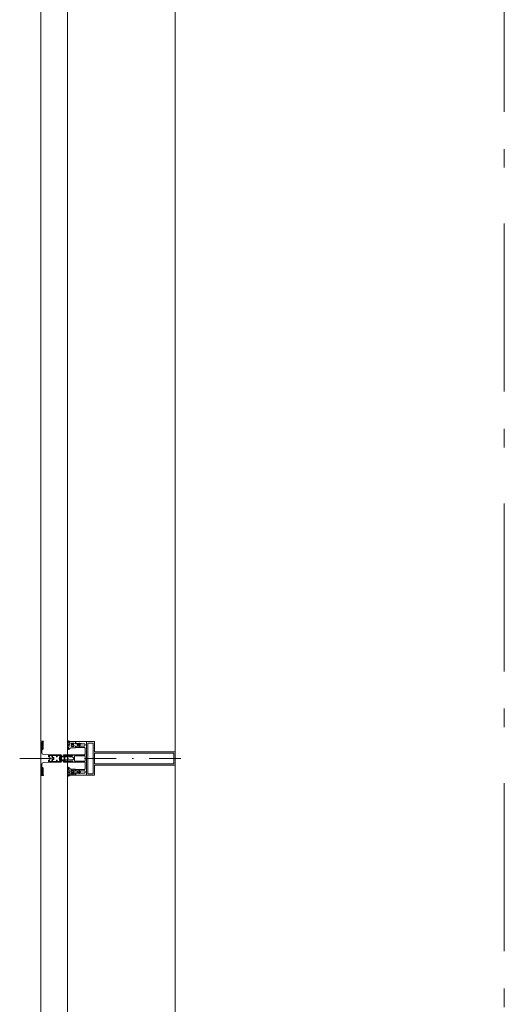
# Model space of a CAD drawing. Header units: millimetres. Extents: x 45699 to 251499, y 244 to 86446.
# Tile 134 of 240: x 218808 to 219529, y 17674 to 19140. Entities that reach past the tile are written whole.
import ezdxf

# ---------------------------------------------------------------- set-up
doc = ezdxf.new("R2010")
doc.units = ezdxf.units.MM
doc.header["$LTSCALE"] = 400
for name, pattern in [('STYLE_06', [1.041641, 0.625, -0.208282, 0.069427, -0.138931]), ('STYLE_15', [0.240945, 0.11811, -0.059055, 0.004724, -0.059055]), ('STYLE_16', [0.177165, 0.11811, -0.059055])]:
    doc.linetypes.add(name, pattern=pattern)
doc.layers.add('Buitenkozijnen', color=140, linetype='Continuous', lineweight=15)
doc.layers.add('None', color=7, linetype='Continuous', lineweight=9)

# ---------------------------------------------------------------- blocks, each defined once
blk = doc.blocks.new('*U497')
at = {"layer": 'None', "color": 8, "lineweight": 5, "flags": 128}
for points in [[(-5, -154.3), (-5, -154.3, 0.414214), (-5.5, -154.8), (-5.5, -172.5), (-5.5, -172.5, 0.414214), (-5, -173), (-4, -173), (-4, -173, 0.414214), (-3.5, -172.5), (-3.5, -172.5, 0.414214), (-4, -172), (-4.5, -172), (-4.5, -168.8), (-4.5, -168.8, -0.414214), (-4, -168.3), (-2.7, -168.3), (-2.7, -168.3, 0.221695), (-1.9, -167.9), (-0.8, -166.5), (-0.8, -166.5, -0.466308), (0.8, -166.5), (2, -167.9), (2, -167.9, 0.221695), (2.7, -168.3), (4, -168.3), (4, -168.3, -0.414214), (4.5, -168.8), (4.5, -172), (4, -172), (4, -172, 0.414214), (3.5, -172.5), (3.5, -172.5, 0.414214), (4, -173), (5, -173), (5, -173, 0.414214), (5.5, -172.5), (5.5, -154.8), (5.5, -154.8, 0.414214), (5, -154.3), (4.7, -154.3), (4.7, -155), (4.7, -155, -0.414214), (4.4, -155.3), (4.1, -155.3), (4.1, -155.3, -0.414214), (3.3, -154.5), (3.3, -150.6), (3.3, -150.6, -0.414214), (4.1, -149.8), (4.4, -149.8), (4.4, -149.8, -0.414214), (4.7, -150.1), (4.7, -150.8), (5, -150.8), (5, -150.8, 0.414214), (5.5, -150.3), (5.5, -137.6), (5.5, -137.6, 0.351868), (5.3, -137.3), (5.3, -137.3, 0.351868), (4.9, -137.5), (4.1, -139.2), (4.1, -139.2, 0.314902), (4.2, -139.4), (4.5, -139.7), (4.5, -139.7, -0.198912), (4.5, -139.9), (4.5, -140.1), (4.5, -140.1, -0.198912), (4.5, -140.3), (4.2, -140.6), (4.2, -140.6, 0.414214), (4.2, -140.8), (4.5, -141.1), (4.5, -141.1, -0.198912), (4.5, -141.3), (4.5, -141.5), (4.5, -141.5, -0.198912), (4.5, -141.7), (4.2, -142), (4.2, -142, 0.414214), (4.2, -142.2), (4.5, -142.5), (4.5, -142.5, -0.198912), (4.5, -142.7), (4.5, -143.2), (4.5, -143.2, -0.087489), (4.5, -143.3), (4.2, -144.1), (4.2, -148.5), (4.2, -148.5, -0.414214), (3.9, -148.8), (-3.9, -148.8), (-3.9, -148.8, -0.414214), (-4.2, -148.5), (-4.2, -144.1), (-4.5, -143.3), (-4.5, -143.3, -0.087489), (-4.5, -143.2), (-4.5, -142.7), (-4.5, -142.7, -0.198912), (-4.4, -142.5), (-4.1, -142.2), (-4.1, -142.2, 0.414214), (-4.1, -142), (-4.4, -141.7), (-4.4, -141.7, -0.198912), (-4.5, -141.5), (-4.5, -141.3), (-4.5, -141.3, -0.198912), (-4.4, -141.1), (-4.1, -140.8), (-4.1, -140.8, 0.414214), (-4.1, -140.6), (-4.4, -140.3), (-4.4, -140.3, -0.198912), (-4.5, -140.1), (-4.5, -139.9), (-4.5, -139.9, -0.198912), (-4.4, -139.7), (-4.1, -139.4), (-4.1, -139.4, 0.314902), (-4.1, -139.2), (-4.9, -137.5), (-4.9, -137.5, 0.351868), (-5.3, -137.3), (-5.3, -137.3, 0.351868), (-5.5, -137.6), (-5.5, -150.3), (-5.5, -150.3, 0.414214), (-5, -150.8), (-4.7, -150.8), (-4.7, -150.1), (-4.7, -150.1, -0.414214), (-4.4, -149.8), (-4.1, -149.8), (-4.1, -149.8, -0.414214), (-3.3, -150.6), (-3.3, -154.5), (-3.3, -154.5, -0.414214), (-4.1, -155.3), (-4.4, -155.3), (-4.4, -155.3, -0.414214), (-4.7, -155), (-4.7, -154.3)], [(-4.5, -161.7, -0.414214), (-4, -161.2), (-2.7, -161.2), (-2.7, -161.2, 0.414214), (-2.5, -161), (-2.5, -160.4), (-2.5, -160.4, 0.414214), (-2.7, -160.2), (-4, -160.2), (-4, -160.2, -0.414214), (-4.5, -159.7), (-4.5, -156.8), (-4.5, -156.8, -0.414214), (-4, -156.3), (4, -156.3), (4, -156.3, -0.414214), (4.5, -156.8), (4.5, -159.7), (4.5, -159.7, -0.414214), (4, -160.2), (2.7, -160.2), (2.7, -160.2, 0.414214), (2.5, -160.4), (2.5, -161), (2.5, -161, 0.414214), (2.7, -161.2), (4, -161.2), (4, -161.2, -0.414214), (4.5, -161.7), (4.5, -166.8), (4.5, -166.8, -0.414214), (4, -167.3), (3, -167.3), (3, -167.3, -0.221695), (2.6, -167.1), (1.5, -165.9), (1.5, -165.9, 0.466308), (-1.5, -165.9), (-2.6, -167.1), (-2.6, -167.1, -0.221695), (-2.9, -167.3), (-4, -167.3), (-4, -167.3, -0.414214), (-4.5, -166.8), (-4.5, -161.7)], [(-1.8, -149.8, 0.414214), (-2.3, -150.3), (-2.3, -155.1), (-2.3, -155.1, 0.414214), (-2.1, -155.3), (2.1, -155.3), (2.1, -155.3, 0.414214), (2.3, -155.1), (2.3, -150.3), (2.3, -150.3, 0.414214), (1.8, -149.8), (-1.8, -149.8)]]:
    blk.add_lwpolyline(points, format="xyb", close=True, dxfattribs=at)
blk = doc.blocks.new('*U498')
at = {"layer": 'None', "color": 8, "lineweight": 5, "flags": 128}
for points in [[(-6, -180.7), (-6, -180.7, -0.388879), (-8.7, -183.2), (-8.7, -183.2), (-20.4, -183.2), (-21.6, -183.9), (-22.9, -183.9), (-22.9, -182.7), (-23.8, -182.7), (-23.8, -184.8), (23.8, -184.8), (23.8, -182.7), (22.9, -182.7), (22.9, -183.9), (21.7, -183.9), (20.4, -183.2), (8.7, -183.2), (8.7, -183.2, -0.388879), (6, -180.7), (6, -180.7), (5.3, -173.2), (2.5, -173.2), (2.5, -171.2), (-2.5, -171.2), (-2.5, -173.2), (-5.3, -173.2), (-6, -180.7)], [(-13.5, -182.8), (-13.5, -181.9), (-14.5, -181.1), (-14.5, -181.1, 0.36397), (-14.9, -181.1), (-14.9, -181.1), (-15.4, -181.5), (-15.4, -181.5, -0.36397), (-15.8, -181.5), (-15.8, -181.5), (-16.3, -181.1), (-16.3, -181.1, 0.36397), (-16.7, -181.1), (-16.7, -181.1), (-17.2, -181.5), (-17.2, -181.5, -0.36397), (-17.6, -181.5), (-17.6, -181.5), (-18.1, -181.1), (-18.1, -181.1, 0.36397), (-18.5, -181.1), (-18.5, -181.1), (-19, -181.5), (-19, -181.5, -0.36397), (-19.4, -181.5), (-19.4, -181.5), (-19.9, -181.1), (-19.9, -181.1, 0.36397), (-20.3, -181.1), (-20.3, -181.1), (-20.8, -181.5), (-20.8, -181.5, -0.36397), (-21.2, -181.5), (-21.2, -181.5), (-21.7, -181.1), (-21.7, -181.1, 0.36397), (-22.1, -181.1), (-22.1, -181.1), (-22.4, -181.3), (-23.2, -181.3), (-23.5, -181.1), (-23.5, -181.1, 0.36397), (-23.9, -181.1), (-23.9, -181.1), (-24.2, -181.3), (-24.5, -181.3), (-24.5, -181.3, -0.267949), (-24.8, -181.2), (-24.8, -181.2), (-24.9, -180.9), (-24.9, -180.9, 0.339454), (-25.3, -180.7), (-25.3, -180.7, 0.339454), (-25.5, -181), (-25.5, -181), (-25.5, -184.4), (-25.5, -184.4, 0.414214), (-25.2, -184.7), (-25.2, -184.7), (-24.3, -184.7), (-24.3, -184.7, 0.414214), (-24, -184.4), (-24, -184.4), (-24, -182.7), (-24, -182.7, 0.236068), (-24.1, -182.5), (-24.1, -182.5), (-24.1, -182.5, -0.548276), (-24, -182.2), (-24, -182.2, -0.548276), (-23.8, -182.4), (-23.8, -182.4), (-23.8, -182.4, 0.250388), (-23.6, -182.3), (-23.6, -182.3), (-22.8, -182.3), (-22.8, -182.3, -0.414214), (-22.5, -182.6), (-22.5, -182.6), (-22.5, -183.3), (-22.5, -183.3, 0.414214), (-22.2, -183.6), (-22.2, -183.6), (-22, -183.6), (-22, -183.6, 0.131652), (-21.8, -183.5), (-21.8, -183.5), (-20.5, -182.8), (-13.5, -182.8)], [(13.5, -182.8), (13.5, -181.9), (14.5, -181.1), (14.5, -181.1, -0.36397), (14.9, -181.1), (14.9, -181.1), (15.4, -181.5), (15.4, -181.5, 0.36397), (15.8, -181.5), (15.8, -181.5), (16.3, -181.1), (16.3, -181.1, -0.36397), (16.7, -181.1), (16.7, -181.1), (17.2, -181.5), (17.2, -181.5, 0.36397), (17.6, -181.5), (17.6, -181.5), (18.1, -181.1), (18.1, -181.1, -0.36397), (18.5, -181.1), (18.5, -181.1), (19, -181.5), (19, -181.5, 0.36397), (19.4, -181.5), (19.4, -181.5), (19.9, -181.1), (19.9, -181.1, -0.36397), (20.3, -181.1), (20.3, -181.1), (20.8, -181.5), (20.8, -181.5, 0.36397), (21.2, -181.5), (21.2, -181.5), (21.7, -181.1), (21.7, -181.1, -0.36397), (22.1, -181.1), (22.1, -181.1), (22.4, -181.3), (23.2, -181.3), (23.5, -181.1), (23.5, -181.1, -0.36397), (23.9, -181.1), (23.9, -181.1), (24.2, -181.3), (24.5, -181.3), (24.5, -181.3, 0.267949), (24.8, -181.2), (24.8, -181.2), (25, -180.9), (25, -180.9, -0.339454), (25.3, -180.7), (25.3, -180.7, -0.339454), (25.5, -181), (25.5, -181), (25.5, -184.4), (25.5, -184.4, -0.414214), (25.2, -184.7), (25.2, -184.7), (24.3, -184.7), (24.3, -184.7, -0.414214), (24, -184.4), (24, -184.4), (24, -182.7), (24, -182.7, -0.236068), (24.1, -182.5), (24.1, -182.5), (24.1, -182.5, 0.548276), (24.1, -182.2), (24.1, -182.2, 0.548276), (23.9, -182.4), (23.9, -182.4), (23.9, -182.4, -0.250388), (23.6, -182.3), (23.6, -182.3), (22.8, -182.3), (22.8, -182.3, 0.414214), (22.5, -182.6), (22.5, -182.6), (22.5, -183.3), (22.5, -183.3, -0.414214), (22.2, -183.6), (22.2, -183.6), (22, -183.6), (22, -183.6, -0.131652), (21.8, -183.5), (21.8, -183.5), (20.5, -182.8), (13.5, -182.8)]]:
    blk.add_lwpolyline(points, format="xyb", close=True, dxfattribs=at)
blk = doc.blocks.new('verticale stijl 150x50 UV')
at = {"layer": 'None', "color": 8, "linetype": 'STYLE_15', "lineweight": 5}
blk.add_line((0, -216), (0, 35), dxfattribs=at)
at = {"layer": 'None', "color": 8, "lineweight": 5}
for p, q in [((-21.6, -126.9), (-21.6, -126.9)), ((-21.6, -127.7), (-21.6, -127.7)), ((-21.6, -128.5), (-21.6, -128.5)), ((-21.6, -129.3), (-21.6, -129.3)), ((-21.6, -130.1), (-21.6, -130.1)), ((-21.6, -130.9), (-21.6, -130.9)), ((-21.6, -131.8), (-21.6, -131.8)), ((-20.7, -126.5), (-20.7, -126.5)), ((-20.7, -128.9), (-20.7, -128.9)), ((-20.7, -129.7), (-20.7, -129.7)), ((-20.7, -130.5), (-20.7, -130.5)), ((-20.7, -131.4), (-20.7, -131.4)), ((-19.9, -126.1), (-19.9, -126.1)), ((-19.9, -130.1), (-19.9, -130.1)), ((-19.9, -130.9), (-19.9, -130.9)), ((-19.9, -131.8), (-19.9, -131.8)), ((-19.1, -126.5), (-19.1, -126.5)), ((-19.1, -127.3), (-19.1, -127.3)), ((-19.1, -128.9), (-19.1, -128.9)), ((-19.1, -129.7), (-19.1, -129.7)), ((-19.1, -130.5), (-19.1, -130.5)), ((-19.1, -131.4), (-19.1, -131.4)), ((-18.3, -127.7), (-18.3, -127.7)), ((-18.3, -128.5), (-18.3, -128.5)), ((-18.3, -129.3), (-18.3, -129.3)), ((-25.6, -142.7), (-25.6, -142.7)), ((-25.6, -144.4), (-25.6, -144.4)), ((-24.8, -133.4), (-24.8, -133.4)), ((-24.8, -134.2), (-24.8, -134.2)), ((-24.8, -135), (-24.8, -135)), ((-24.8, -135.8), (-24.8, -135.8)), ((-24.8, -136.6), (-24.8, -136.6)), ((-24.8, -137.4), (-24.8, -137.4)), ((-24.8, -138.3), (-24.8, -138.3)), ((-24.8, -139.1), (-24.8, -139.1)), ((-24.8, -139.9), (-24.8, -139.9)), ((-24.8, -140.7), (-24.8, -140.7)), ((-24.8, -141.5), (-24.8, -141.5)), ((-24.8, -142.3), (-24.8, -142.3)), ((-24.8, -143.1), (-24.8, -143.1)), ((-24.8, -144.8), (-24.8, -144.8)), ((-24, -133), (-24, -133)), ((-24, -133.8), (-24, -133.8)), ((-24, -134.6), (-24, -134.6)), ((-24, -135.4), (-24, -135.4)), ((-24, -136.2), (-24, -136.2)), ((-24, -137), (-24, -137)), ((-24, -137.9), (-24, -137.9)), ((-24, -138.7), (-24, -138.7)), ((-24, -139.5), (-24, -139.5)), ((-24, -140.3), (-24, -140.3)), ((-24, -141.1), (-24, -141.1)), ((-24, -141.9), (-24, -141.9)), ((-24, -142.7), (-24, -142.7)), ((-24, -144.4), (-24, -144.4)), ((-23.2, -133.4), (-23.2, -133.4)), ((-23.2, -134.2), (-23.2, -134.2)), ((-23.2, -135), (-23.2, -135)), ((-23.2, -135.8), (-23.2, -135.8)), ((-23.2, -136.6), (-23.2, -136.6)), ((-23.2, -137.4), (-23.2, -137.4)), ((-23.2, -138.3), (-23.2, -138.3)), ((-23.2, -139.1), (-23.2, -139.1)), ((-23.2, -139.9), (-23.2, -139.9)), ((-23.2, -140.7), (-23.2, -140.7)), ((-23.2, -141.5), (-23.2, -141.5)), ((-23.2, -144.8), (-23.2, -144.8)), ((-22.4, -133), (-22.4, -133)), ((-22.4, -133.8), (-22.4, -133.8)), ((-22.4, -134.6), (-22.4, -134.6)), ((-22.4, -140.3), (-22.4, -140.3)), ((-22.4, -141.1), (-22.4, -141.1)), ((-22.4, -144.4), (-22.4, -144.4)), ((-21.6, -132.6), (-21.6, -132.6)), ((-21.6, -133.4), (-21.6, -133.4)), ((-21.6, -134.2), (-21.6, -134.2)), ((-21.6, -135), (-21.6, -135)), ((-21.6, -139.9), (-21.6, -139.9)), ((-21.6, -140.7), (-21.6, -140.7)), ((-21.6, -141.5), (-21.6, -141.5)), ((-21.6, -144.8), (-21.6, -144.8)), ((-20.7, -132.2), (-20.7, -132.2)), ((-20.7, -133), (-20.7, -133)), ((-20.7, -133.8), (-20.7, -133.8)), ((-20.7, -134.6), (-20.7, -134.6)), ((-20.7, -135.4), (-20.7, -135.4)), ((-20.7, -136.2), (-20.7, -136.2)), ((-20.7, -137), (-20.7, -137)), ((-20.7, -137.9), (-20.7, -137.9)), ((-20.7, -138.7), (-20.7, -138.7)), ((-20.7, -139.5), (-20.7, -139.5)), ((-20.7, -140.3), (-20.7, -140.3)), ((-20.7, -141.1), (-20.7, -141.1)), ((-20.7, -144.4), (-20.7, -144.4)), ((-19.9, -132.6), (-19.9, -132.6)), ((-19.9, -133.4), (-19.9, -133.4)), ((-19.9, -134.2), (-19.9, -134.2)), ((-19.9, -135), (-19.9, -135)), ((-19.9, -135.8), (-19.9, -135.8)), ((-19.9, -136.6), (-19.9, -136.6)), ((-19.9, -137.4), (-19.9, -137.4)), ((-19.9, -138.3), (-19.9, -138.3)), ((-19.9, -139.1), (-19.9, -139.1)), ((-19.9, -139.9), (-19.9, -139.9)), ((-19.9, -140.7), (-19.9, -140.7)), ((-19.9, -141.5), (-19.9, -141.5)), ((-19.9, -142.3), (-19.9, -142.3)), ((-19.9, -143.1), (-19.9, -143.1)), ((-19.9, -143.9), (-19.9, -143.9)), ((-19.1, -132.2), (-19.1, -132.2)), ((-19.1, -133), (-19.1, -133)), ((-19.1, -133.8), (-19.1, -133.8)), ((-19.1, -134.6), (-19.1, -134.6)), ((-19.1, -140.3), (-19.1, -140.3)), ((-19.1, -141.1), (-19.1, -141.1)), ((-19.1, -141.9), (-19.1, -141.9)), ((-18.3, -133.4), (-18.3, -133.4)), ((-18.3, -134.2), (-18.3, -134.2)), ((-18.3, -135), (-18.3, -135)), ((-18.3, -139.9), (-18.3, -139.9)), ((-18.3, -140.7), (-18.3, -140.7)), ((-18.3, -141.5), (-18.3, -141.5)), ((-18.3, -142.3), (-18.3, -142.3)), ((-17.5, -133), (-17.5, -133)), ((-17.5, -133.8), (-17.5, -133.8)), ((-17.5, -134.6), (-17.5, -134.6)), ((-17.5, -135.4), (-17.5, -135.4)), ((-17.5, -136.2), (-17.5, -136.2)), ((-17.5, -137), (-17.5, -137)), ((-17.5, -137.9), (-17.5, -137.9)), ((-17.5, -138.7), (-17.5, -138.7)), ((-17.5, -139.5), (-17.5, -139.5)), ((-17.5, -140.3), (-17.5, -140.3)), ((-17.5, -141.1), (-17.5, -141.1)), ((-17.5, -141.9), (-17.5, -141.9)), ((-17.5, -142.7), (-17.5, -142.7)), ((-16.7, -133.4), (-16.7, -133.4)), ((-16.7, -134.2), (-16.7, -134.2)), ((-16.7, -135), (-16.7, -135)), ((-16.7, -135.8), (-16.7, -135.8)), ((-16.7, -136.6), (-16.7, -136.6)), ((-16.7, -137.4), (-16.7, -137.4)), ((-16.7, -138.3), (-16.7, -138.3)), ((-16.7, -139.1), (-16.7, -139.1)), ((-16.7, -139.9), (-16.7, -139.9)), ((-16.7, -140.7), (-16.7, -140.7)), ((-16.7, -141.5), (-16.7, -141.5)), ((-16.7, -142.3), (-16.7, -142.3)), ((-16.7, -143.1), (-16.7, -143.1)), ((-15.9, -141.1), (-15.9, -141.1)), ((-15.9, -141.9), (-15.9, -141.9)), ((-15.9, -142.7), (-15.9, -142.7)), ((-15.9, -144.4), (-15.9, -144.4)), ((-15.1, -142.3), (-15.1, -142.3)), ((-15.1, -143.1), (-15.1, -143.1)), ((-15.1, -143.9), (-15.1, -143.9)), ((-15.1, -144.8), (-15.1, -144.8)), ((-14.2, -141.9), (-14.2, -141.9)), ((-14.2, -142.7), (-14.2, -142.7)), ((-14.2, -143.5), (-14.2, -143.5)), ((-14.2, -144.4), (-14.2, -144.4)), ((-13.4, -143.1), (-13.4, -143.1)), ((-13.4, -143.9), (-13.4, -143.9))]:
    blk.add_line(p, q, dxfattribs=at)
at = {"layer": 'None', "color": 8, "linetype": 'STYLE_16', "lineweight": 5}
for p, q in [((-2.2, -155.1), (0, -154.5)), ((-2.2, -156.7), (-2.2, -155.1)), ((-1.5, -156.9), (-1.5, -155)), ((-1, -157), (-1, -155.1)), ((2.3, -155.1), (0, -154.5)), ((1, -157), (1, -155.1)), ((1.5, -156.9), (1.5, -155)), ((2.3, -156.7), (2.3, -155.1))]:
    blk.add_line(p, q, dxfattribs=at)
at = {"layer": 'None', "color": 8, "linetype": 'Continuous', "lineweight": 5, "flags": 128}
for points in [[(-10, 15.4), (10, 15.4), (10, -104.8), (25, -104.8), (25, -116.8), (-25, -116.8), (-25, -104.8), (-10, -104.8)], [(-8, 13.4), (-8, -104.8), (8, -104.8), (8, 13.4)], [(8, -106.8), (-8, -106.8), (-23, -106.8), (-23, -114.8), (23, -114.8), (23, -106.8)]]:
    blk.add_lwpolyline(points, close=True, dxfattribs=at)
at = {"layer": 'None', "color": 8, "lineweight": 5, "flags": 128}
for points in [[(25, -132.6), (25, -116.8), (23.1, -116.8), (-23.1, -116.8), (-25, -116.8), (-25, -132.6), (-22.1, -132.6), (-22.1, -128), (-22.6, -128), (-22.6, -126.6), (-22.1, -126.6), (-22.1, -124.7), (-21.9, -124.5), (-21.9, -120.3), (-21.9, -120.3, -0.414214), (-20.2, -118.6), (-20.1, -118.6), (-20.1, -118.6, -0.414214), (-18.4, -120.3), (-18.4, -124.5), (-18.2, -124.7), (-18.2, -126.6), (-17.7, -126.6), (-17.7, -128), (-18.2, -128), (-18.2, -132.6), (-16.3, -132.6), (-16.3, -119.8), (-16.3, -119.8, -0.414214), (-15.1, -118.6), (-15.1, -118.6), (-6.5, -118.6), (-6.5, -118.6, -0.414214), (-5.3, -119.8), (-5.3, -136.8), (-3.9, -136.8), (-3.9, -139.6), (-4.3, -140), (-3.9, -140.4), (-3.9, -141), (-4.3, -141.4), (-3.9, -141.8), (-3.9, -142.4), (-4.3, -142.8), (-3.9, -143.8), (-3.9, -148.6), (-2.2, -148.6), (-2.2, -137.8), (-2.2, -137.8, -0.414214), (0, -135.6), (0, -135.6), (0, -135.6, -0.414214), (2.2, -137.8), (2.2, -148.6), (3.9, -148.6), (3.9, -143.8), (4.3, -142.8), (3.9, -142.4), (3.9, -141.8), (4.3, -141.4), (3.9, -141), (3.9, -140.4), (4.3, -140), (3.9, -139.6), (3.9, -136.8), (5.4, -136.8), (5.4, -119.8), (5.4, -119.8, -0.414214), (6.6, -118.6), (6.6, -118.6), (15.1, -118.6), (15.1, -118.6, -0.414214), (16.3, -119.8), (16.3, -132.6), (18.2, -132.6), (18.2, -128), (17.7, -128), (17.7, -126.6), (18.2, -126.6), (18.2, -124.7), (18.5, -124.5), (18.5, -120.3), (18.5, -120.3, -0.414214), (20.2, -118.6), (20.2, -118.6), (20.2, -118.6, -0.414214), (21.9, -120.3), (21.9, -124.5), (22.1, -124.7), (22.1, -126.6), (22.6, -126.6), (22.6, -128), (22.1, -128), (22.1, -132.6)], [(-14.8, -144.8), (-14.8, -144.8, 0.390793), (-13.2, -143.5), (-13.2, -143.5, 0.390793), (-14.4, -141.8), (-14.4, -141.8, -0.352623), (-16, -139.9), (-16, -133.1), (-16, -133.1, 0.414214), (-16.3, -132.8), (-17.6, -132.8), (-18.1, -133), (-18.1, -133, -0.520293), (-18.3, -132.8), (-18.3, -130.1), (-18.2, -130), (-18.2, -128), (-18.2, -128, -0.577863), (-18.1, -127.7), (-18, -127.7), (-18, -127.7, 0.366605), (-17.7, -127.5), (-17.7, -127.5, 0.366605), (-17.9, -127.1), (-17.9, -127.1, -0.130834), (-19.2, -126.1), (-19.2, -126.1, 0.439074), (-20.7, -126.1), (-20.7, -126.1, -0.133252), (-22, -127.1), (-22, -127.1, 0.366605), (-22.2, -127.5), (-22.2, -127.5, 0.366605), (-21.9, -127.7), (-21.8, -127.7), (-21.8, -127.7, -0.577455), (-21.8, -128), (-21.8, -130), (-21.6, -130.1), (-21.6, -132.8), (-21.6, -132.8, -0.52048), (-21.9, -133), (-22.4, -132.8), (-24.7, -132.8), (-24.7, -132.8, 0.414214), (-25, -133.1), (-25, -140.9), (-25, -140.9, -0.255976), (-25.9, -142.6), (-25.9, -142.6, 0.749676), (-25.3, -144.8), (-21.2, -144.8), (-21.2, -144.8, 0.414214), (-19.2, -142.8), (-19.2, -142.8, -0.402808), (-18.7, -142.3), (-18.7, -142.3, -0.402808), (-18.2, -142.8), (-18.2, -142.8, 0.233259), (-18, -143.1), (-14.6, -143.6), (-14.6, -143.6, -0.419014), (-14.5, -143.7), (-14.5, -143.7, -0.419014), (-14.6, -143.8), (-16, -143.8), (-16, -143.8, 0.414214), (-16.5, -144.3), (-16.5, -144.3, 0.414214), (-16, -144.8)], [(-21, -127.8, -0.29188), (-20.8, -127.3), (-20.3, -126.9), (-20.3, -126.9, -0.344328), (-19.7, -126.9), (-19.2, -127.3), (-19.2, -127.3, -0.29188), (-19, -127.8), (-19.4, -129.5), (-19.4, -129.5, -0.348796), (-20, -130), (-20, -130, -0.348796), (-20.6, -129.5), (-21, -127.8)], [(14.8, -144.8), (14.8, -144.8, -0.390793), (13.3, -143.5), (13.3, -143.5, -0.390793), (14.4, -141.8), (14.4, -141.8, 0.352623), (16, -139.9), (16, -133.1), (16, -133.1, -0.414214), (16.3, -132.8), (17.6, -132.8), (18.1, -133), (18.1, -133, 0.520293), (18.4, -132.8), (18.4, -130.1), (18.2, -130), (18.2, -128), (18.2, -128, 0.577863), (18.2, -127.7), (18.1, -127.7), (18.1, -127.7, -0.366605), (17.8, -127.5), (17.8, -127.5, -0.366605), (18, -127.1), (18, -127.1, 0.130834), (19.3, -126.1), (19.3, -126.1, -0.439074), (20.7, -126.1), (20.7, -126.1, 0.133252), (22.1, -127.1), (22.1, -127.1, -0.366605), (22.3, -127.5), (22.3, -127.5, -0.366605), (22, -127.7), (21.9, -127.7), (21.9, -127.7, 0.577455), (21.8, -128), (21.8, -130), (21.7, -130.1), (21.7, -132.8), (21.7, -132.8, 0.52048), (21.9, -133), (22.4, -132.8), (24.7, -132.8), (24.7, -132.8, -0.414214), (25, -133.1), (25, -140.9), (25, -140.9, 0.255976), (25.9, -142.6), (25.9, -142.6, -0.749676), (25.3, -144.8), (21.2, -144.8), (21.2, -144.8, -0.414214), (19.2, -142.8), (19.2, -142.8, 0.402808), (18.7, -142.3), (18.7, -142.3, 0.402808), (18.2, -142.8), (18.2, -142.8, -0.233259), (18, -143.1), (14.6, -143.6), (14.6, -143.6, 0.419014), (14.5, -143.7), (14.5, -143.7, 0.419014), (14.6, -143.8), (16, -143.8), (16, -143.8, -0.414214), (16.5, -144.3), (16.5, -144.3, -0.414214), (16, -144.8)], [(21, -127.8, 0.29188), (20.8, -127.3), (20.3, -126.9), (20.3, -126.9, 0.344328), (19.7, -126.9), (19.2, -127.3), (19.2, -127.3, 0.29188), (19, -127.8), (19.4, -129.5), (19.4, -129.5, 0.348796), (20, -130), (20, -130, 0.348796), (20.6, -129.5), (21, -127.8)], [(-23.2, -141.6), (-23.2, -141.6, 0.418874), (-23.7, -142.1), (-23.7, -142.1, -0.396568), (-25.3, -143.4), (-25.3, -143.4, 0.437017), (-25.7, -143.7), (-25.7, -143.7, 0.437017), (-25.4, -144), (-21.9, -144), (-21.9, -144, 0.263556), (-20.2, -143), (-20.2, -143, 0.552342), (-20.8, -141.8)], [(-23, -135.9), (-23, -135.9, -0.414214), (-22.1, -135), (-22.1, -135, -0.414214), (-21.3, -135.9), (-21.3, -138.8), (-21.3, -138.8, -0.414214), (-22.1, -139.6), (-22.1, -139.6, -0.414214), (-23, -138.8)], [(-18.8, -139.6, -0.414214), (-19.7, -138.8), (-19.7, -135.9), (-19.7, -135.9, -0.414214), (-18.8, -135), (-18.8, -135, -0.414214), (-18, -135.9), (-18, -138.8), (-18, -138.8, -0.414214), (-18.8, -139.6)], [(18.9, -139.6, 0.414214), (19.7, -138.8), (19.7, -135.9), (19.7, -135.9, 0.414214), (18.9, -135), (18.9, -135, 0.414214), (18, -135.9), (18, -138.8), (18, -138.8, 0.414214), (18.9, -139.6)], [(23.2, -141.6), (23.2, -141.6, -0.418874), (23.7, -142.1), (23.7, -142.1, 0.396568), (25.3, -143.4), (25.3, -143.4, -0.437017), (25.7, -143.7), (25.7, -143.7, -0.437017), (25.4, -144), (21.9, -144), (21.9, -144, -0.263556), (20.2, -143), (20.2, -143, -0.552342), (20.8, -141.8)], [(23, -135.9), (23, -135.9, 0.414214), (22.2, -135), (22.2, -135, 0.414214), (21.3, -135.9), (21.3, -138.8), (21.3, -138.8, 0.414214), (22.2, -139.6), (22.2, -139.6, 0.414214), (23, -138.8)], [(0, -157.1), (0, -157.1, -0.163834), (-4.3, -155.6), (-4.3, -155.6), (-4.3, -155.6, -0.234469), (-4.7, -154.8), (-4.7, -154.8), (-4.7, -153.6), (4.8, -153.6), (4.8, -154.8), (4.8, -154.8, -0.234469), (4.4, -155.6), (4.4, -155.6), (4.4, -155.6, -0.163834), (0, -157.1), (0, -157.1)]]:
    blk.add_lwpolyline(points, format="xyb", close=True, dxfattribs=at)
blk.add_lwpolyline([(4, -118.6), (4, -134.3), (-4, -134.3), (-4, -118.6)], close=True, dxfattribs=at)
at = {"layer": 'None', "color": 8, "linetype": 'STYLE_16', "lineweight": 5}
for centre, radius, start, end in [((-1.6, -158.4), 3.38, 79.3357, 100.6643), ((0, -163.2), 8.16, 82.9585, 97.0415), ((0, -160.4), 3.5, 73.4149, 106.5851), ((1.6, -158.4), 3.38, 79.3357, 100.6643)]:
    blk.add_arc(centre, radius, start, end, dxfattribs=at)
at = {"layer": 'None', "color": 7}
for name in ['*U497', '*U498']:
    blk.add_blockref(name, (0, 0), dxfattribs=at)

msp = doc.modelspace()

# ---------------------------------------------------------------- linework, layer by layer
at = {"layer": 'Buitenkozijnen', "color": 43, "linetype": 'Continuous', "lineweight": 9}
msp.add_line((219039.4, 16244.5), (219039.4, 38476.8), dxfattribs=at)
at = {"layer": 'Buitenkozijnen', "color": 140, "linetype": 'Continuous', "lineweight": 15}
for p, q in [((218839.4, 38459.6), (218839.4, 16244.5)), ((218879.4, 38459.6), (218879.4, 16244.5))]:
    msp.add_line(p, q, dxfattribs=at)
at = {"layer": 'None', "color": 43, "linetype": 'STYLE_06', "lineweight": 9}
msp.add_line((219529.4, 6920), (219529.4, 39165.6), dxfattribs=at)

# ---------------------------------------------------------------- block references
at = {"layer": 'Buitenkozijnen', "color": 7, "xscale": -1, "rotation": 270.0000000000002}
msp.add_blockref('verticale stijl 150x50 UV', (219024.1, 18040), dxfattribs=at)

doc.saveas('drawing.dxf')
